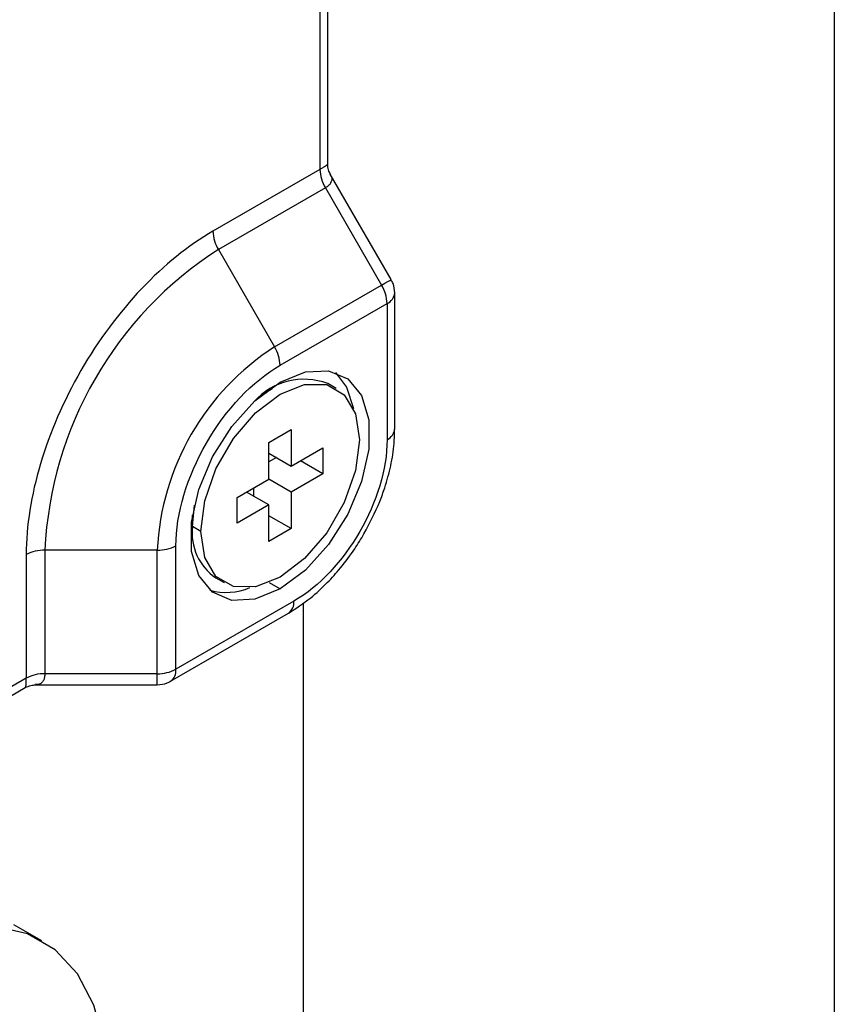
# Model space of a CAD drawing. Header units: millimetres. Extents: x 19 to 819, y 19 to 629.
# Tile 28 of 30: x 793 to 819, y 499 to 531. Entities that reach past the tile are written whole.
import ezdxf

# ---------------------------------------------------------------- set-up
doc = ezdxf.new("R2010")
doc.units = ezdxf.units.MM
doc.header["$LTSCALE"] = 3
doc.layers.add('TEXT', color=140, linetype='Continuous', lineweight=25)

msp = doc.modelspace()

# ---------------------------------------------------------------- linework, layer by layer
for p, q in [((802.682, 525.815), (802.682, 534.818)), ((802.431, 534.383), (802.431, 525.635)), ((802.431, 525.635), (798.954, 523.628)), ((804.749, 522.054), (802.768, 525.485)), ((802.608, 525.038), (799.132, 523.031)), ((802.608, 525.038), (804.435, 521.873)), ((799.132, 523.031), (800.958, 519.866)), ((800.958, 519.866), (804.435, 521.873)), ((804.864, 517.201), (804.864, 521.626)), ((801.136, 519.269), (804.613, 521.276)), ((804.613, 521.276), (804.613, 516.851)), ((800.863, 518.491), (800.545, 518.308)), ((802.957, 518.514), (802.684, 518.672)), ((800.772, 516.759), (801.5, 517.179)), ((801.5, 517.179), (801.5, 515.989)), ((800.772, 515.569), (800.772, 516.759)), ((801.5, 515.989), (802.53, 516.584)), ((802.53, 516.584), (802.53, 515.744)), ((800.772, 516.409), (801.5, 515.989)), ((801.015, 516.269), (800.772, 516.129)), ((802.53, 515.744), (801.802, 516.164)), ((799.742, 514.975), (800.772, 515.569)), ((801.5, 515.149), (800.772, 515.569)), ((802.53, 515.744), (801.5, 515.149)), ((800.287, 515.009), (800.287, 515.29)), ((799.742, 514.135), (799.742, 514.975)), ((800.772, 514.73), (800.045, 515.149)), ((801.5, 515.149), (801.5, 513.96)), ((798.287, 514.03), (798.35, 514.721)), ((800.772, 514.73), (799.742, 514.135)), ((800.772, 513.54), (800.772, 514.73)), ((798.287, 514.03), (798.287, 514.397)), ((801.5, 513.96), (800.772, 514.379)), ((798.56, 513.872), (798.287, 514.03)), ((801.5, 513.96), (800.772, 513.54)), ((797.75, 509.39), (797.75, 513.405)), ((792.884, 513.115), (792.884, 509.1)), ((797.144, 513.26), (793.491, 513.26)), ((793.491, 513.26), (793.491, 509.245)), ((797.144, 509.245), (797.144, 513.26)), ((799.042, 512.362), (799.315, 512.205)), ((800.777, 512.207), (801.136, 512)), ((801.582, 511.602), (797.75, 509.39)), ((801.885, 511.545), (801.885, 486.58)), ((797.573, 508.998), (801.405, 511.21)), ((797.144, 509.245), (793.491, 509.245)), ((797.144, 508.883), (797.144, 509.245)), ((792.884, 509.1), (785.309, 504.727)), ((793.183, 508.883), (797.144, 508.883)), ((785.058, 504.292), (792.854, 508.793)), ((793.391, 500.564), (792.482, 501.088))]:
    msp.add_line(p, q)
at = {"flags": 128}
for points in [[(804.435, 521.873), (804.545, 521.937), (804.635, 521.988), (804.7, 522.026), (804.738, 522.048), (804.749, 522.054)], [(801.136, 518.719), (801.956, 519.056), (802.709, 519.094), (803.335, 518.829), (803.782, 518.283), (804.016, 517.5), (804.016, 516.544), (803.782, 515.492), (803.335, 514.429), (802.709, 513.441), (801.956, 512.609), (801.136, 512)], [(802.936, 519.038), (803.297, 518.563), (803.518, 517.867)], [(801.136, 512), (800.316, 511.663), (799.563, 511.625), (798.937, 511.89), (798.49, 512.436), (798.256, 513.219), (798.256, 514.175), (798.49, 515.227), (798.937, 516.29), (799.563, 517.278), (800.316, 518.11), (801.136, 518.719)], [(798.56, 513.872), (798.686, 514.864), (799.052, 515.905), (799.622, 516.892), (800.34, 517.729), (801.136, 518.334), (801.932, 518.648), (802.65, 518.64), (803.22, 518.311), (803.586, 517.693), (803.712, 516.846)], [(803.712, 516.846), (803.586, 515.854), (803.22, 514.814), (802.65, 513.827), (801.932, 512.99), (801.136, 512.385), (800.34, 512.071), (799.622, 512.079), (799.052, 512.408), (798.686, 513.026), (798.56, 513.872)], [(788.248, 483.257), (789.511, 484.114), (790.736, 485.199), (791.885, 486.481), (792.923, 487.921), (793.82, 489.473), (794.547, 491.092), (795.083, 492.729), (795.411, 494.332), (795.521, 495.854), (795.411, 497.249), (795.083, 498.474), (794.547, 499.491), (793.82, 500.271), (792.923, 500.788), (791.885, 501.028), (790.736, 500.984), (789.511, 500.656), (788.248, 500.054)]]:
    msp.add_lwpolyline(points, dxfattribs=at)
for centre, radius, start, end in [((803.667, 525.677), 1.237, 181.9565, 211.1437), ((800.19, 523.67), 1.237, 181.9565, 211.1437), ((805.738, 512.703), 12.26, 122.6055, 177.3945), ((803.377, 521.234), 1.237, 1.9565, 31.1437), ((804.443, 521.663), 0.422, 293.6929, 355.0243), ((805.425, 512.883), 8.289, 122.6055, 177.3945), ((799.9, 519.227), 1.237, 1.9565, 31.1437), ((801.91, 516.655), 2.161, 68.9971, 138.3325), ((804.435, 517.244), 0.431, 294.3747, 354.3052), ((800.044, 513.82), 1.77, 173.1955, 235.4923), ((797.169, 514.497), 1.237, 268.8559, 298.0402), ((793.466, 512.024), 1.237, 88.8559, 118.0402), ((799.388, 513.838), 1.952, 254.0284, 293.141), ((801.162, 511.556), 0.423, 305.0133, 6.2988), ((793.466, 508.009), 1.237, 88.8559, 118.0402), ((797.169, 510.482), 1.237, 268.8559, 298.0402), ((797.321, 509.348), 0.431, 305.7146, 5.6189)]:
    msp.add_arc(centre, radius, start, end)
for points, knots in [([(802.431, 525.635), (802.446, 525.644), (802.475, 525.661), (802.515, 525.685), (802.552, 525.708), (802.584, 525.729), (802.628, 525.759), (802.672, 525.793), (802.679, 525.808), (802.682, 525.815)], [0, 0, 0, 0, 0.089873, 0.18053, 0.272311, 0.36554, 0.460528, 0.717145, 1, 1, 1, 1]), ([(802.774, 525.476), (802.75, 525.522), (802.698, 525.624), (802.687, 525.748), (802.682, 525.815)], [0, 0, 0, 0, 0.457318, 1, 1, 1, 1]), ([(802.753, 525.477), (802.775, 525.449), (802.821, 525.39), (802.818, 525.291), (802.785, 525.195), (802.715, 525.108), (802.644, 525.061), (802.608, 525.038)], [0, 0, 0, 0, 0.197961, 0.424991, 0.631032, 0.818721, 1, 1, 1, 1]), ([(798.954, 523.628), (797.344, 522.699), (795.8, 521.069), (793.524, 517.126), (792.884, 514.974), (792.884, 513.115)], [0, 0, 0, 0, 0.5, 0.5, 1, 1, 1, 1]), ([(804.861, 521.626), (804.855, 521.73), (804.848, 521.883), (804.764, 522.008), (804.737, 522.048)], [0, 0, 0, 0, 0.678548, 1, 1, 1, 1]), ([(797.75, 513.405), (797.75, 514.442), (798.107, 515.642), (799.377, 517.842), (800.238, 518.751), (801.136, 519.269)], [0, 0, 0, 0, 0.5, 0.5, 1, 1, 1, 1]), ([(803.862, 513.786), (804.046, 514.136), (804.304, 514.628), (804.574, 515.378), (804.744, 516.011), (804.854, 516.656), (804.852, 517.041), (804.851, 517.196)], [0, 0, 0, 0, 0.312761, 0.439259, 0.646514, 0.857344, 1, 1, 1, 1]), ([(801.404, 511.213), (801.649, 511.369), (802.088, 511.649), (802.649, 512.171), (803.131, 512.707), (803.532, 513.24), (803.764, 513.625), (803.862, 513.786)], [0, 0, 0, 0, 0.261813, 0.468342, 0.643051, 0.851225, 1, 1, 1, 1]), ([(793.491, 509.245), (793.488, 509.203), (793.483, 509.117), (793.443, 509.014), (793.376, 508.937), (793.291, 508.884), (793.217, 508.895), (793.183, 508.9)], [0, 0, 0, 0, 0.181239, 0.368918, 0.574894, 0.801931, 1, 1, 1, 1]), ([(792.854, 508.793), (792.854, 508.793), (792.86, 508.783), (792.868, 508.819), (792.877, 508.878), (792.883, 508.974), (792.884, 509.059), (792.884, 509.1)], [0, 0, 0, 0, 0.000117, 0.28315, 0.540016, 0.774003, 1, 1, 1, 1]), ([(792.854, 508.793), (792.915, 508.822), (793.027, 508.875), (793.142, 508.88), (793.194, 508.883)], [0, 0, 0, 0, 0.542702, 1, 1, 1, 1]), ([(797.144, 508.883), (797.256, 508.893), (797.407, 508.907), (797.537, 508.98), (797.572, 509)], [0, 0, 0, 0, 0.737195, 1, 1, 1, 1])]:
    msp.add_open_spline(points, degree=3, knots=knots)
msp.add_open_spline([(804.613, 516.851), (804.613, 514.92), (803.255, 512.568), (801.582, 511.602)], degree=3)
at = {"layer": 'TEXT'}
msp.add_line((819.15, 628.65), (819.15, 19.05), dxfattribs=at)

doc.saveas('drawing.dxf')
